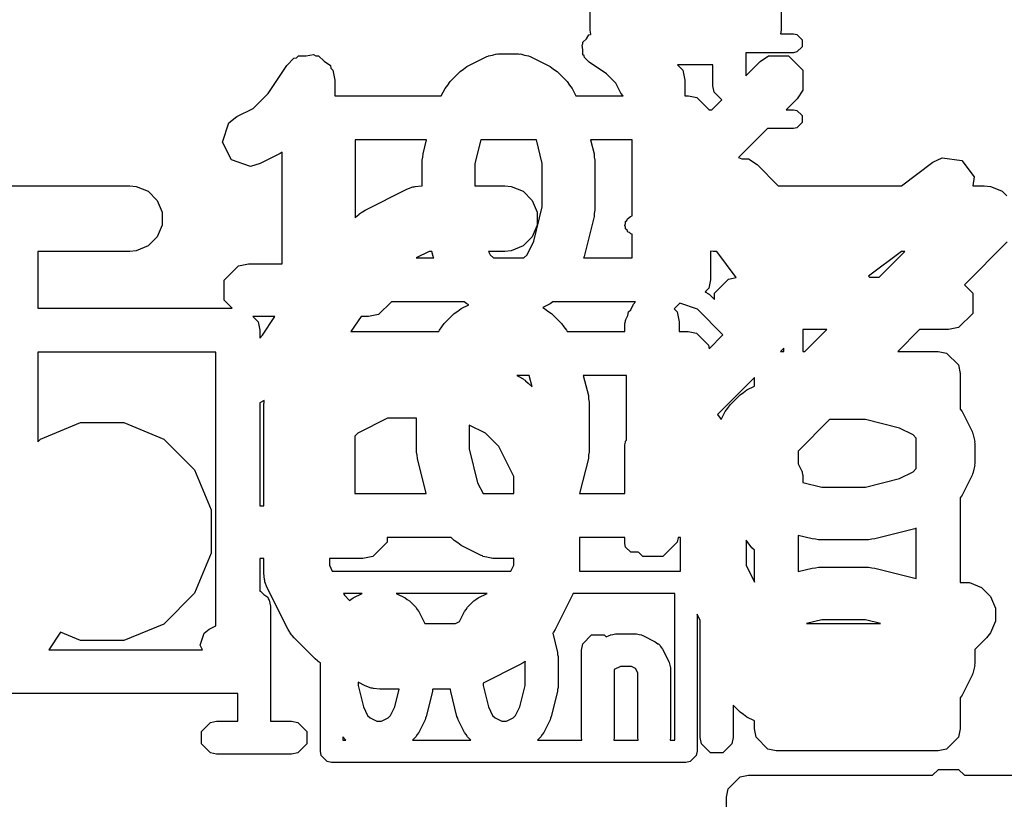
# Model space of a CAD drawing. Extents: x 95.1 to 121.9, y -82.3 to -63.1.
# Tile 25 of 35: x 106.3 to 108.6, y -72.3 to -70.6. Entities that reach past the tile are written whole.
import ezdxf

# ---------------------------------------------------------------- set-up
doc = ezdxf.new("R2010")
doc.units = 0
doc.layers.add('BLACK', color=7, linetype='CONTINUOUS')

msp = doc.modelspace()

# ---------------------------------------------------------------- linework, layer by layer
at = {"layer": 'BLACK', "linetype": 'CONTINUOUS'}
for p, q in [((107.62592, -70.581504), (107.62592, -70.283824)), ((108.06272, -70.425072), (108.06272, -70.581504)), ((107.617381, -70.601001), (107.623439, -70.591915)), ((107.623439, -70.591915), (107.627225, -70.591157)), ((107.627737, -70.590644), (107.62592, -70.581504)), ((107.627225, -70.591157), (107.627737, -70.590644)), ((108.06272, -70.581504), (108.061058, -70.589861)), ((108.061058, -70.589861), (108.090522, -70.589861)), ((108.090522, -70.589861), (108.098734, -70.591494)), ((108.098734, -70.591494), (108.110347, -70.603107)), ((107.607518, -70.615797), (107.60966, -70.612583)), ((107.60966, -70.626508), (107.607518, -70.615797)), ((107.60966, -70.608723), (107.617381, -70.601001)), ((107.60966, -70.612583), (107.60966, -70.608723)), ((108.110347, -70.619531), (108.098734, -70.631144)), ((108.110347, -70.603107), (108.110347, -70.619531)), ((106.955146, -70.644368), (106.959515, -70.64)), ((106.959515, -70.64), (106.97699, -70.64)), ((106.97699, -70.64), (106.99412, -70.636574)), ((106.99412, -70.636574), (106.999259, -70.64)), ((106.999259, -70.64), (107.005437, -70.64)), ((107.005437, -70.64), (107.017791, -70.652354)), ((107.344215, -70.664624), (107.389929, -70.641767)), ((107.389929, -70.641767), (107.392827, -70.640973)), ((107.392827, -70.640973), (107.393801, -70.64)), ((107.393801, -70.64), (107.403233, -70.638123)), ((107.403233, -70.638123), (107.412509, -70.635584)), ((107.412509, -70.635584), (107.413814, -70.636019)), ((107.413814, -70.636019), (107.416762, -70.635433)), ((107.416762, -70.635433), (107.462476, -70.635433)), ((107.462476, -70.635433), (107.465423, -70.636019)), ((107.465423, -70.636019), (107.466729, -70.635584)), ((107.466729, -70.635584), (107.476004, -70.638123)), ((107.476004, -70.638123), (107.485437, -70.64)), ((107.485437, -70.64), (107.48641, -70.640973)), ((107.48641, -70.640973), (107.489309, -70.641767)), ((107.489309, -70.641767), (107.535023, -70.664624)), ((107.60966, -70.637425), (107.60966, -70.626508)), ((107.612388, -70.640153), (107.60966, -70.637425)), ((107.613146, -70.64394), (107.612388, -70.640153)), ((108.090522, -70.632777), (107.981805, -70.632777)), ((107.981805, -70.632777), (107.981805, -70.685537)), ((108.014335, -70.653007), (108.033801, -70.64)), ((108.033801, -70.64), (108.079723, -70.64)), ((108.079723, -70.64), (108.112195, -70.672472)), ((108.098734, -70.631144), (108.090522, -70.632777)), ((106.890135, -70.725777), (106.932553, -70.662151)), ((106.932553, -70.662151), (106.949089, -70.64558)), ((106.949089, -70.64558), (106.955146, -70.644368)), ((107.017791, -70.652354), (107.032329, -70.662046)), ((107.032329, -70.662046), (107.03354, -70.668103)), ((107.336616, -70.670521), (107.344215, -70.664624)), ((107.535023, -70.664624), (107.542628, -70.670526)), ((107.623503, -70.654276), (107.613146, -70.64394)), ((107.663273, -70.68079), (107.623503, -70.654276)), ((107.906805, -70.660574), (107.826011, -70.660574)), ((107.826011, -70.660574), (107.837909, -70.672472)), ((107.906805, -70.708789), (107.906805, -70.660574)), ((107.981805, -70.685537), (108.014335, -70.653007)), ((107.03354, -70.668103), (107.037909, -70.672472)), ((107.037909, -70.672472), (107.042476, -70.695433)), ((107.305765, -70.69872), (107.328622, -70.675863)), ((107.328622, -70.675863), (107.336616, -70.670521)), ((107.542628, -70.670526), (107.550615, -70.675863)), ((107.550615, -70.675863), (107.573473, -70.698719)), ((107.684914, -70.70243), (107.663273, -70.68079)), ((107.837909, -70.672472), (107.842476, -70.695433)), ((108.112195, -70.672472), (108.112195, -70.718394)), ((107.042476, -70.695433), (107.042476, -70.731616)), ((107.294524, -70.714314), (107.300428, -70.706706)), ((107.300428, -70.706706), (107.305765, -70.69872)), ((107.573473, -70.698719), (107.578816, -70.706715)), ((107.578816, -70.706715), (107.584714, -70.714314)), ((107.696479, -70.725559), (107.684914, -70.70243)), ((107.842476, -70.695433), (107.842476, -70.731616)), ((107.90966, -70.72314), (107.906805, -70.708789)), ((106.855504, -70.760407), (106.890135, -70.725777)), ((107.042476, -70.731616), (107.285873, -70.731616)), ((107.285873, -70.731616), (107.294524, -70.714314)), ((107.584714, -70.714314), (107.593365, -70.731616)), ((107.593365, -70.731616), (107.70118, -70.731616)), ((107.70118, -70.731616), (107.696479, -70.725559)), ((107.842476, -70.731616), (107.851048, -70.731616)), ((107.851048, -70.731616), (107.870182, -70.735422)), ((107.926931, -70.740411), (107.90966, -70.72314)), ((108.112195, -70.718394), (108.099188, -70.73786)), ((107.870182, -70.735422), (107.897242, -70.762482)), ((107.904394, -70.762948), (107.926931, -70.740411)), ((108.099188, -70.73786), (108.0741, -70.762948)), ((106.818499, -70.778911), (106.855504, -70.760407)), ((107.897242, -70.762482), (107.897335, -70.762948)), ((107.897335, -70.762948), (107.904394, -70.762948)), ((108.0741, -70.762948), (108.090522, -70.762948)), ((108.090522, -70.762948), (108.098734, -70.764581)), ((108.098734, -70.764581), (108.110347, -70.776194)), ((108.110347, -70.776194), (108.110347, -70.792618)), ((106.785484, -70.83683), (106.800005, -70.793264)), ((106.800005, -70.793264), (106.818499, -70.778911)), ((108.110347, -70.792618), (108.098734, -70.804231)), ((108.031183, -70.805864), (107.965185, -70.871861)), ((108.090522, -70.805864), (108.031183, -70.805864)), ((108.098734, -70.804231), (108.090522, -70.805864)), ((106.806021, -70.877904), (106.785484, -70.83683)), ((107.089048, -70.831616), (107.089048, -71.009797)), ((107.252297, -70.831616), (107.089048, -70.831616)), ((107.244267, -70.863738), (107.252297, -70.831616)), ((107.375991, -70.831616), (107.362476, -70.885677)), ((107.503247, -70.831616), (107.375991, -70.831616)), ((107.516762, -70.885677), (107.503247, -70.831616)), ((107.626941, -70.831616), (107.634971, -70.863738)), ((107.722476, -70.831616), (107.626941, -70.831616)), ((107.722476, -71.005178), (107.722476, -70.831616)), ((106.917881, -70.863383), (106.872167, -70.886241)), ((106.922476, -70.859816), (106.917881, -70.863383)), ((106.922476, -71.115433), (106.922476, -70.859816)), ((107.243909, -70.871082), (107.244267, -70.863738)), ((107.634971, -70.863738), (107.635328, -70.871082)), ((106.849587, -70.892425), (106.806021, -70.877904)), ((106.872167, -70.886241), (106.849587, -70.892425)), ((107.242476, -70.87829), (107.243909, -70.871082)), ((107.242476, -70.93678), (107.242476, -70.87829)), ((107.362476, -70.885677), (107.362476, -70.93678)), ((107.516762, -70.985188), (107.516762, -70.885677)), ((107.635328, -70.871082), (107.636762, -70.87829)), ((107.636762, -70.87829), (107.636762, -70.992576)), ((107.965185, -70.871861), (107.97306, -70.875536)), ((107.97306, -70.875536), (107.988322, -70.875536)), ((107.988322, -70.875536), (108.007787, -70.888543)), ((108.007787, -70.888543), (108.056024, -70.93678)), ((108.337612, -70.93678), (108.409361, -70.882969)), ((108.409361, -70.882969), (108.43047, -70.872846)), ((108.43047, -70.872846), (108.475931, -70.879341)), ((108.475931, -70.879341), (108.503484, -70.916078)), ((108.503484, -70.916078), (108.500526, -70.93678)), ((106.140642, -70.93678), (106.574082, -70.93678)), ((106.574082, -70.93678), (106.588714, -70.938221)), ((106.588714, -70.938221), (106.61575, -70.94942)), ((106.61575, -70.94942), (106.636442, -70.970112)), ((107.111969, -70.992318), (107.207208, -70.944698)), ((107.207208, -70.944698), (107.220939, -70.939443)), ((107.220939, -70.939443), (107.223628, -70.939251)), ((107.223628, -70.939251), (107.226117, -70.938221)), ((107.226117, -70.938221), (107.240749, -70.93678)), ((107.240749, -70.93678), (107.242476, -70.93678)), ((107.362476, -70.93678), (107.431225, -70.93678)), ((107.431225, -70.93678), (107.445857, -70.938221)), ((107.445857, -70.938221), (107.472893, -70.94942)), ((107.472893, -70.94942), (107.493585, -70.970112)), ((108.056024, -70.93678), (108.337612, -70.93678)), ((108.500526, -70.93678), (108.526463, -70.93678)), ((108.526463, -70.93678), (108.541095, -70.938221)), ((108.541095, -70.938221), (108.546908, -70.940629)), ((108.546908, -70.940629), (108.568131, -70.949419)), ((108.568131, -70.949419), (108.57862, -70.959909)), ((106.636442, -70.970112), (106.647641, -70.997148)), ((107.493585, -70.970112), (107.504784, -70.997148)), ((106.647641, -70.997148), (106.647641, -71.026412)), ((107.092478, -71.006367), (107.09823, -71.001646)), ((107.09823, -71.001646), (107.099527, -71.000151)), ((107.099527, -71.000151), (107.101782, -70.998731)), ((107.101782, -70.998731), (107.103843, -70.99704)), ((107.103843, -70.99704), (107.105671, -70.996282)), ((107.105671, -70.996282), (107.111969, -70.992318)), ((107.497293, -71.063062), (107.516762, -70.985188)), ((107.504784, -70.997148), (107.504784, -71.026412)), ((107.635328, -70.999783), (107.634971, -71.007128)), ((107.636762, -70.992576), (107.635328, -70.999783)), ((107.089048, -71.009797), (107.092478, -71.006367)), ((107.634971, -71.007128), (107.612114, -71.098556)), ((107.7056, -71.027671), (107.707213, -71.023235)), ((107.707213, -71.018517), (107.709909, -71.01582)), ((107.707213, -71.023235), (107.707213, -71.018517)), ((107.709909, -71.01582), (107.711213, -71.012237)), ((107.711213, -71.012237), (107.717964, -71.007284)), ((107.717964, -71.007284), (107.722476, -71.005178)), ((106.647641, -71.026412), (106.636442, -71.053448)), ((107.504784, -71.026412), (107.493585, -71.053448)), ((107.707213, -71.031127), (107.7056, -71.027671)), ((107.707213, -71.034941), (107.707213, -71.031127)), ((107.71055, -71.038278), (107.707213, -71.034941)), ((107.712546, -71.042554), (107.71055, -71.038278)), ((107.716129, -71.043857), (107.712546, -71.042554)), ((107.718826, -71.046554), (107.716129, -71.043857)), ((107.722476, -71.047279), (107.718826, -71.046554)), ((107.722476, -71.101616), (107.722476, -71.047279)), ((106.636442, -71.053448), (106.61575, -71.07414)), ((107.493585, -71.053448), (107.472893, -71.07414)), ((107.481735, -71.094179), (107.497293, -71.063062)), ((108.579496, -71.064813), (108.481404, -71.162904)), ((106.574082, -71.08678), (106.363368, -71.08678)), ((106.363368, -71.08678), (106.363368, -71.2166)), ((106.588714, -71.085339), (106.574082, -71.08678)), ((106.61575, -71.07414), (106.588714, -71.085339)), ((107.258455, -71.08678), (107.228783, -71.101616)), ((107.26418, -71.08678), (107.258455, -71.08678)), ((107.267124, -71.098556), (107.26418, -71.08678)), ((107.431225, -71.08678), (107.393803, -71.08678)), ((107.393803, -71.08678), (107.397503, -71.094179)), ((107.445857, -71.085339), (107.431225, -71.08678)), ((107.472893, -71.07414), (107.445857, -71.085339)), ((107.907416, -71.08678), (107.901048, -71.086152)), ((107.901048, -71.086152), (107.901048, -71.151616)), ((107.915272, -71.08678), (107.907416, -71.08678)), ((107.959937, -71.146333), (107.915272, -71.08678)), ((108.337613, -71.08678), (108.262419, -71.143175)), ((108.286922, -71.145255), (108.345397, -71.08678)), ((108.345397, -71.08678), (108.337613, -71.08678)), ((106.822372, -71.12), (106.845333, -71.115433)), ((106.845333, -71.115433), (106.922476, -71.115433)), ((107.228783, -71.101616), (107.26857, -71.101616)), ((107.26857, -71.101616), (107.267124, -71.098556)), ((107.397503, -71.094179), (107.40494, -71.101616)), ((107.40494, -71.101616), (107.474298, -71.101616)), ((107.474298, -71.101616), (107.481735, -71.094179)), ((107.612114, -71.098556), (107.610668, -71.101616)), ((107.610668, -71.101616), (107.722476, -71.101616)), ((106.7899, -71.152472), (106.822372, -71.12)), ((106.7899, -71.198394), (106.7899, -71.152472)), ((107.901048, -71.151616), (107.897242, -71.17075)), ((107.909928, -71.182294), (107.9424, -71.149822)), ((107.9424, -71.149822), (107.959937, -71.146333)), ((108.262419, -71.143175), (108.264499, -71.145255)), ((108.264499, -71.145255), (108.286922, -71.145255)), ((107.897242, -71.17075), (107.8888, -71.179191)), ((107.8888, -71.179191), (107.889603, -71.179459)), ((107.889603, -71.179459), (107.890536, -71.179991)), ((107.890536, -71.179991), (107.891029, -71.179991)), ((107.891029, -71.179991), (107.893884, -71.181899)), ((107.893884, -71.181899), (107.896877, -71.183605)), ((107.909928, -71.196581), (107.909928, -71.182294)), ((108.481404, -71.162904), (108.500794, -71.182294)), ((108.500794, -71.182294), (108.500794, -71.228216)), ((106.808106, -71.2166), (106.7899, -71.198394)), ((107.17183, -71.201616), (107.14258, -71.230866)), ((107.338256, -71.201616), (107.17183, -71.201616)), ((107.344215, -71.206242), (107.338256, -71.201616)), ((107.540982, -71.201616), (107.535023, -71.206242)), ((107.72951, -71.201616), (107.540982, -71.201616)), ((107.725154, -71.207529), (107.727262, -71.204812)), ((107.727262, -71.204812), (107.729174, -71.201952)), ((107.729174, -71.201952), (107.72951, -71.201616)), ((107.831105, -71.205197), (107.818154, -71.218149)), ((107.871226, -71.218571), (107.831105, -71.205197)), ((107.896877, -71.183605), (107.897097, -71.184046)), ((107.897097, -71.184046), (107.89799, -71.184643)), ((107.89799, -71.184643), (107.909928, -71.196581)), ((106.363368, -71.2166), (106.808106, -71.2166)), ((107.292749, -71.251136), (107.315606, -71.228279)), ((107.315606, -71.228279), (107.3236, -71.222937)), ((107.3236, -71.222937), (107.331199, -71.21704)), ((107.331199, -71.21704), (107.348505, -71.208387)), ((107.348505, -71.208387), (107.344215, -71.206242)), ((107.535023, -71.206242), (107.517717, -71.214895)), ((107.517717, -71.214895), (107.522007, -71.21704)), ((107.522007, -71.21704), (107.529612, -71.222942)), ((107.529612, -71.222942), (107.537599, -71.228279)), ((107.537599, -71.228279), (107.560457, -71.251135)), ((107.71241, -71.233014), (107.714027, -71.224888)), ((107.714027, -71.224888), (107.718921, -71.219993)), ((107.718921, -71.219993), (107.725154, -71.207529)), ((107.818154, -71.218149), (107.824893, -71.224888)), ((107.824893, -71.224888), (107.82946, -71.247849)), ((107.929698, -71.277043), (107.871226, -71.218571)), ((108.500794, -71.228216), (108.468322, -71.260688)), ((106.854911, -71.235433), (106.866944, -71.247466)), ((106.905626, -71.235433), (106.854911, -71.235433)), ((106.866944, -71.247466), (106.87075, -71.2666)), ((106.877119, -71.278193), (106.905626, -71.235433)), ((107.102421, -71.235433), (107.079355, -71.270032)), ((107.119619, -71.235433), (107.102421, -71.235433)), ((107.14258, -71.230866), (107.119619, -71.235433)), ((107.70558, -71.251742), (107.705789, -71.250689)), ((107.705633, -71.250221), (107.706543, -71.246896)), ((107.705789, -71.250689), (107.705633, -71.250221)), ((107.706543, -71.246896), (107.707213, -71.24353)), ((107.707213, -71.24353), (107.70756, -71.243182)), ((107.70756, -71.243182), (107.707845, -71.242145)), ((107.707845, -71.242145), (107.71241, -71.233014)), ((107.82946, -71.247849), (107.82946, -71.270032)), ((106.87075, -71.2666), (106.87075, -71.284561)), ((107.079355, -71.270032), (107.279857, -71.270032)), ((107.279857, -71.270032), (107.281508, -71.26673)), ((107.281508, -71.26673), (107.287412, -71.259122)), ((107.287412, -71.259122), (107.292749, -71.251136)), ((107.560457, -71.251135), (107.5658, -71.259131)), ((107.5658, -71.259131), (107.571698, -71.26673)), ((107.571698, -71.26673), (107.573349, -71.270032)), ((107.573349, -71.270032), (107.70558, -71.270032)), ((107.70558, -71.270032), (107.70558, -71.251742)), ((107.82946, -71.270032), (107.850032, -71.270032)), ((107.850032, -71.270032), (107.869166, -71.273838)), ((108.11198, -71.265255), (108.11198, -71.315256)), ((108.166922, -71.265255), (108.11198, -71.265255)), ((108.116922, -71.315256), (108.166922, -71.265255)), ((108.379054, -71.265255), (108.329053, -71.315256)), ((108.445361, -71.265255), (108.379054, -71.265255)), ((108.468322, -71.260688), (108.445361, -71.265255)), ((106.87075, -71.284561), (106.877119, -71.278193)), ((107.869166, -71.273838), (107.896226, -71.300898)), ((107.897821, -71.30892), (107.929698, -71.277043)), ((106.363368, -71.3166), (106.363368, -71.521674)), ((106.77075, -71.3166), (106.363368, -71.3166)), ((106.77075, -71.941988), (106.77075, -71.3166)), ((107.896226, -71.300898), (107.897821, -71.30892)), ((108.069064, -71.307383), (108.061192, -71.315256)), ((108.061192, -71.315256), (108.069064, -71.315256)), ((108.069064, -71.315256), (108.069064, -71.307383)), ((108.11198, -71.315256), (108.116922, -71.315256)), ((108.329053, -71.315256), (108.421544, -71.315256)), ((108.421544, -71.315256), (108.440678, -71.319062)), ((108.440678, -71.319062), (108.467738, -71.346122)), ((108.467738, -71.346122), (108.471544, -71.365256)), ((107.45829, -71.370032), (107.464766, -71.37327)), ((107.486731, -71.370032), (107.45829, -71.370032)), ((107.464766, -71.37327), (107.471065, -71.377234)), ((107.471065, -71.377234), (107.472893, -71.377992)), ((107.472893, -71.377992), (107.474949, -71.37968)), ((107.474949, -71.37968), (107.477209, -71.381102)), ((107.477209, -71.381102), (107.478508, -71.3826)), ((107.478508, -71.3826), (107.484258, -71.387319)), ((107.493317, -71.396378), (107.486731, -71.370032)), ((107.610425, -71.370032), (107.621955, -71.416154)), ((107.70946, -71.370032), (107.610425, -71.370032)), ((107.70946, -71.518223), (107.70946, -71.370032)), ((108.001544, -71.374902), (107.917254, -71.459192)), ((108.001544, -71.394367), (108.001544, -71.374902)), ((108.471544, -71.365256), (108.471544, -71.446747)), ((107.484258, -71.387319), (107.493317, -71.396378)), ((107.976644, -71.408914), (107.984241, -71.403019)), ((107.984241, -71.403019), (108.001544, -71.394367)), ((106.881292, -71.427585), (106.87075, -71.432857)), ((106.880933, -71.431232), (106.881292, -71.427585)), ((107.621955, -71.416154), (107.622312, -71.423498)), ((107.622312, -71.423498), (107.623746, -71.430706)), ((107.623746, -71.430706), (107.623746, -71.544992)), ((107.945792, -71.437115), (107.968649, -71.414257)), ((107.968649, -71.414257), (107.976644, -71.408914)), ((106.87075, -71.432857), (106.87075, -71.667849)), ((106.880035, -71.440352), (106.880286, -71.437798)), ((106.880035, -71.667849), (106.880035, -71.440352)), ((106.880124, -71.436706), (106.880933, -71.431232)), ((106.880286, -71.437798), (106.880124, -71.436706)), ((107.925687, -71.470436), (107.934552, -71.452708)), ((107.934552, -71.452708), (107.940454, -71.445103)), ((107.940454, -71.445103), (107.945792, -71.437115)), ((108.471544, -71.446747), (108.47617, -71.452708)), ((108.47617, -71.452708), (108.499027, -71.498422)), ((107.163216, -71.467733), (107.0947, -71.501991)), ((107.22946, -71.467733), (107.163216, -71.467733)), ((107.22946, -71.544992), (107.22946, -71.467733)), ((107.917254, -71.459192), (107.925687, -71.470436)), ((108.17334, -71.470969), (108.101544, -71.542765)), ((108.255116, -71.470969), (108.17334, -71.470969)), ((108.332991, -71.490437), (108.255116, -71.470969)), ((106.369635, -71.515407), (106.461197, -71.477481)), ((106.461197, -71.477481), (106.560303, -71.477481)), ((106.560303, -71.477481), (106.651865, -71.515407)), ((107.386798, -71.501991), (107.34946, -71.483322)), ((107.34946, -71.483322), (107.34946, -71.537604)), ((108.364105, -71.505995), (108.332991, -71.490437)), ((108.499027, -71.498422), (108.49982, -71.50132)), ((106.363368, -71.521674), (106.369635, -71.515407)), ((106.651865, -71.515407), (106.721943, -71.585485)), ((107.0947, -71.501991), (107.088032, -71.508659)), ((107.088032, -71.508659), (107.088032, -71.640032)), ((107.417205, -71.532398), (107.386798, -71.501991)), ((107.707016, -71.521457), (107.707213, -71.52047)), ((107.707213, -71.52047), (107.70946, -71.518223)), ((108.371544, -71.513434), (108.364105, -71.505995)), ((108.371544, -71.58279), (108.371544, -71.513434)), ((108.49982, -71.50132), (108.500794, -71.502294)), ((108.500794, -71.502294), (108.50267, -71.511726)), ((108.50267, -71.511726), (108.50521, -71.521002)), ((107.34946, -71.537604), (107.368928, -71.615478)), ((107.451463, -71.600914), (107.417205, -71.532398)), ((107.70558, -71.528682), (107.70677, -71.522696)), ((107.70558, -71.640032), (107.70558, -71.528682)), ((107.706711, -71.521807), (107.707016, -71.521457)), ((107.70677, -71.522696), (107.706711, -71.521807)), ((108.101544, -71.542765), (108.101544, -71.571978)), ((108.50521, -71.521002), (108.504774, -71.522307)), ((108.504774, -71.522307), (108.505361, -71.525255)), ((108.505361, -71.525255), (108.505361, -71.570969)), ((107.230893, -71.552199), (107.22946, -71.544992)), ((107.231251, -71.559544), (107.230893, -71.552199)), ((107.251373, -71.640032), (107.231251, -71.559544)), ((107.621955, -71.559544), (107.601833, -71.640032)), ((107.622312, -71.552199), (107.621955, -71.559544)), ((107.623746, -71.544992), (107.622312, -71.552199)), ((106.721943, -71.585485), (106.759869, -71.677047)), ((108.101544, -71.571978), (108.109715, -71.588321)), ((108.109715, -71.588321), (108.109998, -71.589356)), ((108.364107, -71.590228), (108.371544, -71.58279)), ((108.50267, -71.584495), (108.500794, -71.59393)), ((108.50521, -71.575222), (108.50267, -71.584495)), ((108.505361, -71.570969), (108.504774, -71.573916)), ((108.504774, -71.573916), (108.50521, -71.575222)), ((107.451463, -71.640032), (107.451463, -71.600914)), ((108.109998, -71.589356), (108.110347, -71.589705)), ((108.110347, -71.589705), (108.111016, -71.593073)), ((108.111016, -71.593073), (108.111927, -71.596396)), ((108.111927, -71.596396), (108.11177, -71.596864)), ((108.11177, -71.596864), (108.11198, -71.597917)), ((108.11198, -71.597917), (108.11198, -71.614348)), ((108.255116, -71.625255), (108.33299, -71.605786)), ((108.33299, -71.605786), (108.364107, -71.590228)), ((108.499027, -71.597801), (108.47617, -71.643516)), ((108.49982, -71.594903), (108.499027, -71.597801)), ((108.500794, -71.59393), (108.49982, -71.594903)), ((107.368928, -71.615478), (107.381205, -71.640032)), ((108.11198, -71.614348), (108.155606, -71.625255)), ((108.155606, -71.625255), (108.255116, -71.625255)), ((107.088032, -71.640032), (107.251373, -71.640032)), ((107.381205, -71.640032), (107.451463, -71.640032)), ((107.601833, -71.640032), (107.70558, -71.640032)), ((108.47617, -71.643516), (108.471544, -71.649476)), ((108.471544, -71.649476), (108.471544, -71.842983)), ((106.759869, -71.677047), (106.759869, -71.776153)), ((106.87075, -71.667849), (106.880035, -71.667849)), ((108.368484, -71.720607), (108.277056, -71.743464)), ((108.371544, -71.71916), (108.368484, -71.720607)), ((108.371544, -71.834205), (108.371544, -71.71916)), ((107.162036, -71.740032), (107.162036, -71.75081)), ((107.30822, -71.740032), (107.162036, -71.740032)), ((107.315606, -71.747418), (107.30822, -71.740032)), ((107.70558, -71.740032), (107.601463, -71.740032)), ((107.601463, -71.740032), (107.601463, -71.817032)), ((107.70558, -71.753696), (107.70558, -71.740032)), ((107.827037, -71.740032), (107.824893, -71.75081)), ((107.832416, -71.740032), (107.827037, -71.740032)), ((107.832416, -71.817032), (107.832416, -71.740032)), ((108.133666, -71.743464), (108.101544, -71.735433)), ((108.101544, -71.735433), (108.101544, -71.817933)), ((108.14101, -71.743821), (108.133666, -71.743464)), ((108.148218, -71.745255), (108.14101, -71.743821)), ((108.262504, -71.745255), (108.148218, -71.745255)), ((108.269711, -71.743821), (108.262504, -71.745255)), ((108.277056, -71.743464), (108.269711, -71.743821)), ((107.162036, -71.75081), (107.129564, -71.783282)), ((107.323597, -71.752757), (107.315606, -71.747418)), ((107.331199, -71.758658), (107.323597, -71.752757)), ((107.376913, -71.781515), (107.331199, -71.758658)), ((107.707213, -71.761908), (107.70558, -71.753696)), ((107.718826, -71.773521), (107.707213, -71.761908)), ((107.824893, -71.75081), (107.792421, -71.783282)), ((107.995746, -71.763849), (107.982416, -71.746075)), ((107.982416, -71.746075), (107.982416, -71.803599)), ((108.001544, -71.769047), (107.995746, -71.763849)), ((106.759869, -71.776153), (106.721943, -71.867715)), ((106.880035, -71.787849), (106.87075, -71.787849)), ((106.87075, -71.787849), (106.87075, -71.862772)), ((106.880035, -71.821304), (106.880035, -71.787849)), ((107.106603, -71.787849), (107.030035, -71.787849)), ((107.030035, -71.787849), (107.030035, -71.803599)), ((107.129564, -71.783282), (107.106603, -71.787849)), ((107.379811, -71.782308), (107.376913, -71.781515)), ((107.380785, -71.783282), (107.379811, -71.782308)), ((107.390217, -71.785158), (107.380785, -71.783282)), ((107.399493, -71.787698), (107.390217, -71.785158)), ((107.400798, -71.787262), (107.399493, -71.787698)), ((107.403746, -71.787849), (107.400798, -71.787262)), ((107.44946, -71.787849), (107.403746, -71.787849)), ((107.451463, -71.78745), (107.44946, -71.787849)), ((107.451463, -71.803599), (107.451463, -71.78745)), ((107.73525, -71.773521), (107.718826, -71.773521)), ((107.735994, -71.772777), (107.73525, -71.773521)), ((107.746499, -71.783282), (107.735994, -71.772777)), ((107.792421, -71.783282), (107.746499, -71.783282)), ((108.001544, -71.841855), (108.001544, -71.769047)), ((107.030035, -71.803599), (107.036751, -71.817032)), ((107.444747, -71.817032), (107.451463, -71.803599)), ((107.982416, -71.803599), (108.001544, -71.841855)), ((108.101544, -71.817933), (108.133666, -71.809903)), ((108.133666, -71.809903), (108.14101, -71.809545)), ((108.14101, -71.809545), (108.148218, -71.808112)), ((108.148218, -71.808112), (108.262504, -71.808112)), ((108.262504, -71.808112), (108.269711, -71.809545)), ((108.269711, -71.809545), (108.277056, -71.809903)), ((108.277056, -71.809903), (108.368484, -71.83276)), ((106.881476, -71.835936), (106.880035, -71.821304)), ((106.882507, -71.838425), (106.881476, -71.835936)), ((107.036751, -71.817032), (107.444747, -71.817032)), ((107.601463, -71.817032), (107.832416, -71.817032)), ((108.368484, -71.83276), (108.371544, -71.834205)), ((106.882698, -71.841113), (106.882507, -71.838425)), ((106.887953, -71.854845), (106.882698, -71.841113)), ((106.935572, -71.950083), (106.887953, -71.854845)), ((108.471544, -71.842983), (108.493475, -71.842983)), ((108.493475, -71.842983), (108.520511, -71.854182)), ((108.520511, -71.854182), (108.541204, -71.874875)), ((106.721943, -71.867715), (106.651865, -71.937793)), ((106.87075, -71.862772), (106.872383, -71.862772)), ((106.872383, -71.862772), (106.880106, -71.870495)), ((106.880106, -71.870495), (106.889191, -71.876552)), ((106.889191, -71.876552), (106.889947, -71.880336)), ((106.889947, -71.880336), (106.892677, -71.883066)), ((107.062151, -71.867832), (107.064293, -71.872115)), ((107.104777, -71.867832), (107.062151, -71.867832)), ((107.064293, -71.872115), (107.076166, -71.883988)), ((107.079366, -71.88185), (107.084118, -71.878162)), ((107.084118, -71.878162), (107.104777, -71.867832)), ((107.182714, -71.867832), (107.203373, -71.878162)), ((107.390491, -71.867832), (107.182714, -71.867832)), ((107.203373, -71.878162), (107.208116, -71.881843)), ((107.36508, -71.88185), (107.369832, -71.878162)), ((107.369832, -71.878162), (107.390491, -71.867832)), ((107.587052, -71.867832), (107.545926, -71.950083)), ((107.819632, -71.867832), (107.587052, -71.867832)), ((107.819632, -72.203032), (107.819632, -71.867832)), ((108.541204, -71.874875), (108.552403, -71.901911)), ((106.892677, -71.883066), (106.895532, -71.897417)), ((106.895532, -71.897417), (106.895532, -72.159917)), ((107.076166, -71.883988), (107.079366, -71.88185)), ((107.208116, -71.881843), (107.21312, -71.885186)), ((107.21312, -71.885186), (107.227405, -71.899472)), ((107.227405, -71.899472), (107.230744, -71.904469)), ((107.342459, -71.904471), (107.3458, -71.899472)), ((107.3458, -71.899472), (107.360086, -71.885187)), ((107.360086, -71.885187), (107.36508, -71.88185)), ((108.552403, -71.901911), (108.552403, -71.931174)), ((107.230744, -71.904469), (107.23443, -71.909219)), ((107.23443, -71.909219), (107.24821, -71.93678)), ((107.327232, -71.932304), (107.338776, -71.909218)), ((107.338776, -71.909218), (107.342459, -71.904471)), ((107.877674, -71.929525), (107.870432, -71.915041)), ((107.870432, -71.915041), (107.870432, -72.228432)), ((106.651865, -71.937793), (106.560303, -71.975719)), ((106.755546, -71.949591), (106.77075, -71.941988)), ((107.24821, -71.93678), (107.318282, -71.93678)), ((107.318282, -71.93678), (107.327232, -71.932304)), ((107.877674, -72.197417), (107.877674, -71.929525)), ((108.155606, -71.928112), (108.120932, -71.93678)), ((108.120932, -71.93678), (108.289789, -71.93678)), ((108.255116, -71.928112), (108.155606, -71.928112)), ((108.289789, -71.93678), (108.255116, -71.928112)), ((108.552403, -71.931174), (108.541204, -71.95821)), ((106.415238, -71.956682), (106.388627, -71.9966)), ((106.461197, -71.975719), (106.415238, -71.956682)), ((106.734912, -71.98579), (106.743987, -71.958563)), ((106.743987, -71.958563), (106.755546, -71.949591)), ((106.939536, -71.956382), (106.935572, -71.950083)), ((106.940294, -71.95821), (106.939536, -71.956382)), ((106.941982, -71.960266), (106.940294, -71.95821)), ((106.943404, -71.962526), (106.941982, -71.960266)), ((106.944902, -71.963825), (106.943404, -71.962526)), ((106.949621, -71.969575), (106.944902, -71.963825)), ((106.99724, -72.017194), (106.949621, -71.969575)), ((107.541204, -71.95821), (107.540629, -71.958909)), ((107.540629, -71.958909), (107.551554, -72.002608)), ((107.541961, -71.956382), (107.541204, -71.95821)), ((107.545926, -71.950083), (107.541961, -71.956382)), ((107.6091, -71.983066), (107.629394, -71.962772)), ((107.629394, -71.962772), (107.658096, -71.962772)), ((107.658096, -71.962772), (107.662743, -71.967419)), ((107.662743, -71.967419), (107.669831, -71.963876)), ((107.669831, -71.963876), (107.671643, -71.963379)), ((107.671643, -71.963379), (107.672251, -71.962772)), ((107.672251, -71.962772), (107.67814, -71.9616)), ((107.67814, -71.9616), (107.683944, -71.960011)), ((107.683944, -71.960011), (107.68476, -71.960283)), ((107.68476, -71.960283), (107.686602, -71.959917)), ((107.686602, -71.959917), (107.729459, -71.959917)), ((107.729459, -71.959917), (107.731301, -71.960283)), ((107.731301, -71.960283), (107.732117, -71.960012)), ((107.732117, -71.960012), (107.737912, -71.961598)), ((107.737912, -71.961598), (107.74381, -71.962772)), ((107.74381, -71.962772), (107.744417, -71.963379)), ((107.744417, -71.963379), (107.74623, -71.963876)), ((107.74623, -71.963876), (107.774801, -71.978162)), ((108.531877, -71.969575), (108.505361, -71.996091)), ((108.541204, -71.95821), (108.531877, -71.969575)), ((106.560303, -71.975719), (106.461197, -71.975719)), ((106.740317, -71.9966), (106.734912, -71.98579)), ((107.606245, -71.997417), (107.6091, -71.983066)), ((107.774801, -71.978162), (107.780698, -71.982739)), ((107.780698, -71.982739), (107.7826, -71.983373)), ((107.7826, -71.983373), (107.784243, -71.98549)), ((107.784243, -71.98549), (107.78636, -71.987133)), ((107.78636, -71.987133), (107.786993, -71.989033)), ((107.786993, -71.989033), (107.791572, -71.994932)), ((106.388627, -71.9966), (106.740317, -71.9966)), ((107.551554, -72.002608), (107.551777, -72.007194)), ((107.551777, -72.007194), (107.552674, -72.011703)), ((107.552674, -72.011703), (107.552674, -72.083132)), ((107.606245, -72.197417), (107.606245, -71.997417)), ((107.791572, -71.994932), (107.805858, -72.023503)), ((108.505361, -71.996091), (108.505361, -72.028112)), ((107.002989, -72.021912), (106.99724, -72.017194)), ((107.004289, -72.023411), (107.002989, -72.021912)), ((107.006548, -72.024832), (107.004289, -72.023411)), ((107.008605, -72.026521), (107.006548, -72.024832)), ((107.009632, -72.026946), (107.008605, -72.026521)), ((107.009632, -72.228432), (107.009632, -72.026946)), ((107.464766, -72.031243), (107.381245, -72.073003)), ((107.471065, -72.027278), (107.464766, -72.031243)), ((107.472893, -72.026521), (107.471065, -72.027278)), ((107.474949, -72.024832), (107.472893, -72.026521)), ((107.477209, -72.023411), (107.474949, -72.024832)), ((107.477674, -72.022874), (107.477209, -72.023411)), ((107.477674, -72.078515), (107.477674, -72.022874)), ((107.695455, -72.034917), (107.681245, -72.042022)), ((107.720606, -72.034917), (107.695455, -72.034917)), ((107.73008, -72.039654), (107.720606, -72.034917)), ((107.805858, -72.023503), (107.806354, -72.025315)), ((107.806354, -72.025315), (107.806962, -72.025923)), ((107.806962, -72.025923), (107.808133, -72.031812)), ((107.808133, -72.031812), (107.809723, -72.037616)), ((107.809723, -72.037616), (107.80945, -72.038432)), ((107.80945, -72.038432), (107.809817, -72.040274)), ((108.50521, -72.032365), (108.50267, -72.041638)), ((108.505361, -72.028112), (108.504774, -72.031059)), ((108.504774, -72.031059), (108.50521, -72.032365)), ((107.681245, -72.042022), (107.681245, -72.197417)), ((107.734817, -72.049127), (107.73008, -72.039654)), ((107.734817, -72.197417), (107.734817, -72.049127)), ((107.809817, -72.040274), (107.809817, -72.197417)), ((108.499027, -72.054944), (108.47617, -72.100659)), ((108.49982, -72.052046), (108.499027, -72.054944)), ((108.500794, -72.051073), (108.49982, -72.052046)), ((108.50267, -72.041638), (108.500794, -72.051073)), ((107.11197, -72.078862), (107.095531, -72.070642)), ((107.095531, -72.070642), (107.095531, -72.078516)), ((107.095531, -72.078516), (107.107697, -72.127182)), ((107.125701, -72.084117), (107.11197, -72.078862)), ((107.381245, -72.073003), (107.381245, -72.078516)), ((107.381245, -72.078516), (107.393411, -72.127182)), ((107.465506, -72.127185), (107.477674, -72.078515)), ((107.552674, -72.083132), (107.551777, -72.08764)), ((106.820532, -72.0966), (106.06075, -72.0966)), ((106.820532, -72.159917), (106.820532, -72.0966)), ((107.12839, -72.084308), (107.125701, -72.084117)), ((107.130879, -72.085339), (107.12839, -72.084308)), ((107.145511, -72.08678), (107.130879, -72.085339)), ((107.189894, -72.08678), (107.145511, -72.08678)), ((107.179792, -72.127185), (107.189894, -72.08678)), ((107.26584, -72.092227), (107.251554, -72.149369)), ((107.266063, -72.08764), (107.26584, -72.092227)), ((107.266234, -72.08678), (107.266063, -72.08764)), ((107.30697, -72.08678), (107.266234, -72.08678)), ((107.307141, -72.08764), (107.30697, -72.08678)), ((107.307365, -72.092227), (107.307141, -72.08764)), ((107.321651, -72.14937), (107.307365, -72.092227)), ((107.551554, -72.092227), (107.537268, -72.149369)), ((107.551777, -72.08764), (107.551554, -72.092227)), ((108.47617, -72.100659), (108.471544, -72.106619)), ((107.107697, -72.127182), (107.117422, -72.146631)), ((107.170069, -72.146631), (107.179792, -72.127185)), ((107.393411, -72.127182), (107.403136, -72.146631)), ((107.455783, -72.146631), (107.465506, -72.127185)), ((107.968649, -72.139111), (107.952674, -72.123135)), ((107.952674, -72.123135), (107.952674, -72.197417)), ((108.471544, -72.106619), (108.471544, -72.177256)), ((107.117422, -72.146631), (107.123103, -72.152313)), ((107.164387, -72.152313), (107.170069, -72.146631)), ((107.251554, -72.149369), (107.249799, -72.153082)), ((107.323405, -72.153083), (107.321651, -72.14937)), ((107.403136, -72.146631), (107.408817, -72.152313)), ((107.450101, -72.152313), (107.455783, -72.146631)), ((107.537268, -72.149369), (107.535513, -72.153082)), ((107.976645, -72.144454), (107.968649, -72.139111)), ((107.984242, -72.15035), (107.976645, -72.144454)), ((108.001544, -72.159001), (107.984242, -72.15035)), ((106.737672, -72.183066), (106.757966, -72.162772)), ((106.757966, -72.162772), (106.772317, -72.159917)), ((106.772317, -72.159917), (106.820532, -72.159917)), ((106.895532, -72.159917), (106.943746, -72.159917)), ((106.943746, -72.159917), (106.958097, -72.162772)), ((106.958097, -72.162772), (106.978391, -72.183066)), ((107.123103, -72.152313), (107.138312, -72.159917)), ((107.138312, -72.159917), (107.14918, -72.159917)), ((107.14918, -72.159917), (107.164387, -72.152313)), ((107.248715, -72.157044), (107.23443, -72.185616)), ((107.249799, -72.153082), (107.248715, -72.157044)), ((107.32449, -72.157045), (107.323405, -72.153083)), ((107.338776, -72.185616), (107.32449, -72.157045)), ((107.408817, -72.152313), (107.424026, -72.159917)), ((107.424026, -72.159917), (107.434894, -72.159917)), ((107.434894, -72.159917), (107.450101, -72.152313)), ((107.534429, -72.157044), (107.520144, -72.185616)), ((107.535513, -72.153082), (107.534429, -72.157044)), ((108.001544, -72.177256), (108.001544, -72.159001)), ((106.737672, -72.211768), (106.737672, -72.183066)), ((106.978391, -72.183066), (106.978391, -72.211768)), ((107.067756, -72.203032), (107.060432, -72.195708)), ((107.060432, -72.195708), (107.060432, -72.203032)), ((107.227405, -72.195363), (107.219737, -72.203032)), ((107.230744, -72.190365), (107.227405, -72.195363)), ((107.23443, -72.185616), (107.230744, -72.190365)), ((107.342457, -72.190359), (107.338776, -72.185616)), ((107.3458, -72.195363), (107.342457, -72.190359)), ((107.35347, -72.203032), (107.3458, -72.195363)), ((107.513119, -72.195363), (107.505451, -72.203032)), ((107.516458, -72.190365), (107.513119, -72.195363)), ((107.520144, -72.185616), (107.516458, -72.190365)), ((108.00535, -72.19639), (108.001544, -72.177256)), ((108.471544, -72.177256), (108.467738, -72.19639)), ((106.757966, -72.232062), (106.737672, -72.211768)), ((106.978391, -72.211768), (106.958097, -72.232062)), ((107.060432, -72.203032), (107.067756, -72.203032)), ((107.219737, -72.203032), (107.35347, -72.203032)), ((107.505451, -72.203032), (107.607362, -72.203032)), ((107.607362, -72.203032), (107.606245, -72.197417)), ((107.681245, -72.197417), (107.680128, -72.203032)), ((107.680128, -72.203032), (107.735934, -72.203032)), ((107.735934, -72.203032), (107.734817, -72.197417)), ((107.809817, -72.197417), (107.8087, -72.203032)), ((107.8087, -72.203032), (107.819632, -72.203032)), ((107.880529, -72.211768), (107.877674, -72.197417)), ((107.900823, -72.232062), (107.880529, -72.211768)), ((107.949819, -72.211768), (107.929525, -72.232062)), ((107.952674, -72.197417), (107.949819, -72.211768)), ((108.03241, -72.22345), (108.00535, -72.19639)), ((108.467738, -72.19639), (108.440678, -72.22345)), ((106.772317, -72.234917), (106.757966, -72.232062)), ((106.943746, -72.234917), (106.772317, -72.234917)), ((106.958097, -72.232062), (106.943746, -72.234917)), ((107.011565, -72.238152), (107.009632, -72.228432)), ((107.025312, -72.251899), (107.011565, -72.238152)), ((107.868499, -72.238152), (107.854752, -72.251899)), ((107.870432, -72.228432), (107.868499, -72.238152)), ((107.929525, -72.232062), (107.900823, -72.232062)), ((108.051544, -72.227256), (108.03241, -72.22345)), ((108.421544, -72.227256), (108.051544, -72.227256)), ((108.440678, -72.22345), (108.421544, -72.227256)), ((107.035032, -72.253832), (107.025312, -72.251899)), ((107.845032, -72.253832), (107.035032, -72.253832)), ((107.854752, -72.251899), (107.845032, -72.253832)), ((107.968666, -72.287206), (107.9878, -72.2834)), ((107.9878, -72.2834), (108.408822, -72.2834)), ((108.408822, -72.2834), (108.4224, -72.269822)), ((108.4224, -72.269822), (108.468322, -72.269822)), ((108.468322, -72.269822), (108.4819, -72.2834)), ((108.4819, -72.2834), (108.947245, -72.2834)), ((107.941606, -72.314266), (107.968666, -72.287206)), ((107.9378, -72.3334), (107.941606, -72.314266)), ((107.9378, -72.411379), (107.9378, -72.3334))]:
    msp.add_line(p, q, dxfattribs=at)

doc.saveas('drawing.dxf')
